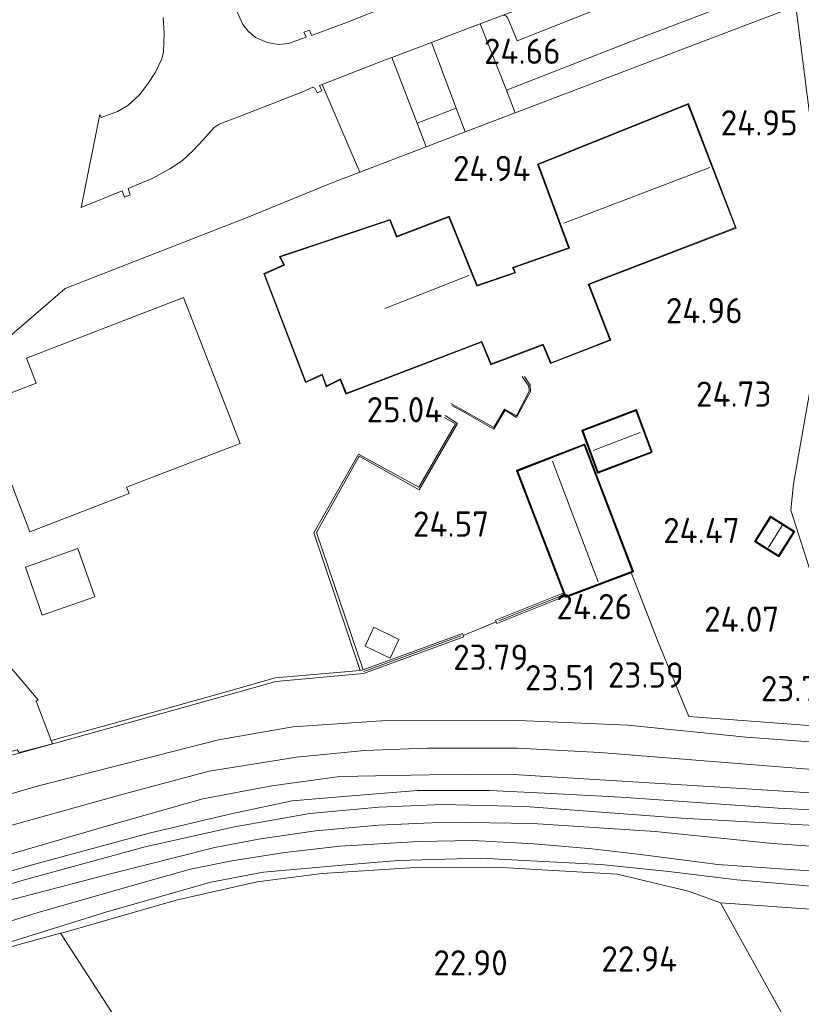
# Model space of a CAD drawing. Extents: x 196936 to 200438, y 361224 to 364196.
# Tile 74 of 256: x 197319 to 197375, y 363644 to 363715. Entities that reach past the tile are written whole.
import ezdxf
from ezdxf.enums import TextEntityAlignment as Align

# ---------------------------------------------------------------- set-up
doc = ezdxf.new("R2010")
doc.units = 0
for name, color, linetype, lineweight in [('B-ME-GR-GRAS-GV', 60, 'Continuous', 13), ('B-ME-GW-TALUD_KRUIN-G', 90, 'Continuous', 18), ('B-ME-GW-TALUD_TEEN-G', 90, 'Continuous', 18), ('B-ME-IE-TERREINAFSCHEIDING_DOORGANG-G', 210, 'Continuous', 18), ('B-ME-IE-TERREINAFSCHEIDING_KUNSTMATIG_HEKWERK-G', 20, 'IE-TERREINAFSCHEIDING-KUNSTMATIG', 18), ('B-ME-IE-TERREINAFSCHEIDING_KUNSTMATIG_MUUR-GV', 90, 'Continuous', 18), ('B-ME-KG-KADASTRAAL_DAKRAND-G', 170, 'Continuous', 18), ('B-ME-KG-KADASTRAAL_NOK-G', 10, 'Continuous', 18), ('B-ME-OG-BEBOUWING_SCHUUR-GV', 7, 'Continuous', 35), ('B-ME-OG-BEBOUWING_WONINGBOUW-GV', 7, 'Continuous', 18), ('B-ME-OG-BREUKLIJN-G', 7, 'Continuous', 18), ('B-ME-OG-HOOGTELIJN-G', 7, 'Continuous', 18), ('B-ME-OG-HOOGTEPUNT-S', 7, 'Continuous', 25), ('B-ME-OG-TERREIN-GV', 7, 'Continuous', 18), ('B-ME-OG-TERREIN_GROEN_TUIN-GV', 7, 'Continuous', 18), ('B-ME-OG-TERREIN_GROEN_TUIN_TUINBOUW-GV', 7, 'Continuous', 18), ('B-ME-OG-WATER_SLOOT-G', 120, 'Continuous', 18), ('B-ME-OG-WATER_SLOOT-GV', 120, 'Continuous', 18), ('B-ME-OG-WEG_PARKEERSECTIE-GV', 7, 'Continuous', 18), ('B-ME-VH-VERHARDING_ASFALT-GV', 252, 'Continuous', 18), ('B-ME-VH-VERHARDING_BETON-GV', 252, 'Continuous', 18), ('B-ME-VH-VERHARDING_TEGEL-GV', 252, 'Continuous', 18)]:
    doc.layers.add(name, color=color, linetype=linetype, lineweight=lineweight)
doc.styles.add('NLCS-ISO-ANNOTATIVE-T18', font='NLCS-ISO.ttf', dxfattribs={"height": 1.8})
doc.linetypes.add('IE-TERREINAFSCHEIDING-KUNSTMATIG', pattern='A,4,[82,NLCS.SHX,S=0.75,R=90,X=0,Y=0],4,-2', length=10)

# ---------------------------------------------------------------- blocks, each defined once
blk = doc.blocks.new('SAL-HOOGTELABEL-SO')
at = {"color": 0, "linetype": 'ByBlock', "lineweight": -2, "style": 'NLCS-ISO-ANNOTATIVE-T18'}
blk.add_attdef('HOOGTE', text='', height=1.8, dxfattribs=at).set_placement((2.788, 0), align=Align.RIGHT)

msp = doc.modelspace()

# ---------------------------------------------------------------- linework, layer by layer
at = {"layer": 'B-ME-GR-GRAS-GV'}
for points in [[(197375.139, 363717.807, 24.819), (197362.545, 363713.015, 24.819), (197353.609, 363709.524, 24.844), (197351.746, 363714.257, 24.723), (197353.366, 363714.878, 24.677), (197353.566, 363714.825, 24.713), (197353.691, 363714.697, 24.726), (197354.367, 363713.043, 24.75), (197365.256, 363717.363, 24.652), (197364.668, 363718.926, 24.664), (197364.752, 363719.135, 24.664), (197365.078, 363719.357, 24.664), (197370.045, 363721.248, 24.677), (197373.428, 363722.491, 24.709)], [(197350.039, 363708.241, 24.856), (197347.238, 363707.176, 24.853), (197345.432, 363711.859, 24.73), (197348.259, 363712.928, 24.758)]]:
    msp.add_polyline3d(points, close=True, dxfattribs=at)
for points in [[(197346, 363715.839, 24.757), (197342.277, 363714.37, 24.77), (197339.725, 363713.428, 24.798), (197339.585, 363713.799, 24.786), (197339.169, 363713.653, 24.774), (197339.34, 363713.291, 24.786), (197338.082, 363712.842, 24.807), (197337.35, 363712.771, 24.819), (197336.569, 363712.918, 24.831), (197335.738, 363713.27, 24.893), (197335.196, 363713.731, 24.917), (197334.822, 363714.206, 24.954), (197334.407, 363715.156, 24.929)], [(197375.2, 363707.856, 24.974), (197374.229, 363715.52, 24.848)], [(197375.187, 363675.515, 24.337), (197373.876, 363679.594, 24.508), (197374.069, 363681.488, 24.606), (197375.238, 363688.077, 24.815)], [(197315.437, 363661.351, 23.866), (197325.732, 363664.195, 24.006), (197333.964, 363666.488, 24.018), (197337.165, 363667.405, 24.018), (197342.909, 363667.91, 24.018), (197343.21, 363667.937, 24.018), (197343.49, 363667.987, 24.276), (197350.566, 363670.587, 24.312), (197350.534, 363670.675, 24.368), (197352.887, 363671.65, 24.367), (197352.934, 363671.534, 24.288), (197357.796, 363673.485, 24.567), (197357.824, 363673.411, 24.567), (197362.491, 363675.168, 24.567), (197364.424, 363670.198, 24.08), (197366.598, 363664.908, 23.577), (197378.034, 363664.036, 23.737)], [(197314.853, 363658.399, 23.711), (197320.268, 363659.974, 23.706), (197333.097, 363663.24, 23.768), (197338.389, 363664.157, 23.78), (197344.713, 363664.594, 23.755), (197353.897, 363664.642, 23.535), (197362.255, 363664.276, 23.596), (197370.684, 363663.418, 23.657), (197380.756, 363662.699, 23.657)], [(197380.756, 363662.699, 23.657), (197370.684, 363663.418, 23.657), (197362.255, 363664.276, 23.596), (197353.897, 363664.642, 23.535), (197344.713, 363664.594, 23.755), (197338.389, 363664.157, 23.78), (197333.097, 363663.24, 23.768), (197320.268, 363659.974, 23.706), (197314.853, 363658.399, 23.711)], [(197376.049, 363661.073, 21.599), (197360.256, 363662.333, 21.685), (197354.389, 363662.648, 21.636), (197347.968, 363662.648, 21.685), (197343.507, 363662.487, 21.685), (197338.64, 363661.999, 21.612), (197332.435, 363661, 21.612), (197326.291, 363659.376, 21.538), (197318.454, 363657.189, 21.624)], [(197318.454, 363657.189, 21.624), (197326.291, 363659.376, 21.538), (197332.435, 363661, 21.612), (197338.64, 363661.999, 21.612), (197343.507, 363662.487, 21.685), (197347.968, 363662.648, 21.685), (197354.389, 363662.648, 21.636), (197360.256, 363662.333, 21.685), (197376.049, 363661.073, 21.599)], [(197315.143, 363654.201, 21.546), (197325.34, 363657.155, 21.387), (197331.98, 363659.03, 21.497), (197336.885, 363659.96, 21.46), (197341.741, 363660.629, 21.411), (197348.109, 363660.744, 21.411), (197353.702, 363660.796, 21.472), (197368.426, 363659.902, 21.509), (197379.028, 363659.218, 21.485)], [(197379.028, 363659.218, 21.485), (197368.426, 363659.902, 21.509), (197353.702, 363660.796, 21.472), (197348.109, 363660.744, 21.411), (197341.741, 363660.629, 21.411), (197336.885, 363659.96, 21.46), (197331.98, 363659.03, 21.497), (197325.34, 363657.155, 21.387), (197315.143, 363654.201, 21.546)], [(197379.205, 363658.053, 20.472), (197372.98, 363658.375, 20.472), (197361.765, 363659.145, 20.472), (197356.313, 363659.441, 20.472), (197352.411, 363659.624, 20.472), (197347.279, 363659.635, 20.472), (197342.005, 363659.208, 20.472), (197338.337, 363658.883, 20.472), (197334.083, 363657.995, 20.472), (197328.147, 363656.601, 20.472), (197320.163, 363654.426, 20.472), (197314.722, 363652.879, 20.472)], [(197313.505, 363651.589, 20.472), (197319.178, 363653.25, 20.472), (197327.858, 363655.623, 20.472), (197334.234, 363657.053, 20.472), (197339.604, 363657.985, 20.472), (197344.526, 363658.448, 20.472), (197349.035, 363658.63, 20.472), (197354.95, 363658.486, 20.472), (197366.079, 363657.657, 20.472), (197377.693, 363657.021, 20.472)], [(197386.693, 363654.867, 21.779), (197372.586, 363655.854, 21.791), (197364.2, 363656.704, 21.607), (197355.491, 363657.27, 21.632), (197349.328, 363657.371, 21.644), (197344.528, 363657.155, 21.595), (197340.007, 363656.751, 21.595), (197335.931, 363656.173, 21.619), (197332.84, 363655.575, 21.619), (197325.294, 363653.661, 21.607), (197317.093, 363651.528, 21.448)], [(197317.093, 363651.528, 21.448), (197325.294, 363653.661, 21.607), (197332.84, 363655.575, 21.619), (197335.931, 363656.173, 21.619), (197340.007, 363656.751, 21.595), (197344.528, 363657.155, 21.595), (197349.328, 363657.371, 21.644), (197355.491, 363657.27, 21.632), (197364.2, 363656.704, 21.607), (197372.586, 363655.854, 21.791), (197386.693, 363654.867, 21.779)], [(197312.926, 363648.661, 21.552), (197320.247, 363650.947, 21.509), (197327.301, 363652.953, 21.644), (197331.097, 363654.033, 21.668), (197334.053, 363654.627, 21.681), (197337.814, 363655.204, 21.668), (197341.732, 363655.662, 21.632), (197347.362, 363655.991, 21.668), (197351.22, 363656.056, 21.717), (197355.564, 363655.835, 21.705), (197359.716, 363655.47, 21.705), (197363.364, 363655.051, 21.693), (197368.679, 363654.347, 21.73), (197386.542, 363653.115, 22.207)], [(197386.542, 363653.115, 22.207), (197368.679, 363654.347, 21.73), (197363.364, 363655.051, 21.693), (197359.716, 363655.47, 21.705), (197355.564, 363655.835, 21.705), (197351.22, 363656.056, 21.717), (197347.362, 363655.991, 21.668), (197341.732, 363655.662, 21.632), (197337.814, 363655.204, 21.668), (197334.053, 363654.627, 21.681), (197331.097, 363654.033, 21.668), (197327.301, 363652.953, 21.644), (197320.247, 363650.947, 21.509), (197312.926, 363648.661, 21.552)], [(197428.703, 363656.317, 22.596), (197422.33, 363654.587, 23.098), (197416.795, 363652.938, 23.429), (197409.834, 363650.869, 23.209), (197400.892, 363648.935, 23.221), (197381.33, 363650.757, 23.196), (197368.862, 363651.629, 22.976), (197366.594, 363652.461, 22.878), (197361.493, 363653.664, 22.841), (197353.278, 363654.152, 22.927), (197346.734, 363654.13, 22.89), (197340.473, 363653.711, 22.902), (197335.841, 363653.118, 22.804), (197330.086, 363651.81, 22.743), (197322.066, 363649.523, 22.768), (197321.84, 363649.461, 22.769), (197314.286, 363647.399, 22.829)], [(197316.882, 363648.425, 22.795), (197325.135, 363650.997, 22.771), (197332.537, 363653.102, 22.808), (197336.291, 363653.8, 22.82), (197342.17, 363654.337, 22.795), (197345.911, 363654.649, 22.857), (197351.747, 363654.804, 22.844), (197360.328, 363654.352, 22.808), (197365.176, 363653.87, 22.697), (197370.029, 363653.254, 22.697), (197382.213, 363652.226, 23.053)], [(197382.213, 363652.226, 23.053), (197370.029, 363653.254, 22.697), (197365.176, 363653.87, 22.697), (197360.328, 363654.352, 22.808), (197351.747, 363654.804, 22.844), (197345.911, 363654.649, 22.857), (197342.17, 363654.337, 22.795), (197336.291, 363653.8, 22.82), (197332.537, 363653.102, 22.808), (197325.135, 363650.997, 22.771), (197316.882, 363648.425, 22.795)], [(197326.81, 363641.773, 23.039), (197321.84, 363649.461, 22.769), (197322.066, 363649.523, 22.768), (197330.086, 363651.81, 22.743), (197335.841, 363653.118, 22.804), (197340.473, 363653.711, 22.902), (197346.734, 363654.13, 22.89), (197353.278, 363654.152, 22.927), (197361.493, 363653.664, 22.841), (197366.594, 363652.461, 22.878), (197368.862, 363651.629, 22.976), (197374.401, 363641.648, 23.245)]]:
    msp.add_polyline3d(points, dxfattribs=at)
at = {"layer": 'B-ME-GW-TALUD_KRUIN-G'}
for points in [[(197314.853, 363658.399, 23.711), (197320.268, 363659.974, 23.706), (197333.097, 363663.24, 23.768), (197338.389, 363664.157, 23.78), (197344.713, 363664.594, 23.755), (197353.897, 363664.642, 23.535), (197362.255, 363664.276, 23.596), (197370.684, 363663.418, 23.657), (197380.756, 363662.699, 23.657), (197388.344, 363661.985, 23.694), (197395.767, 363661.586, 23.633), (197397.96, 363661.547, 23.388)], [(197312.655, 363647.292, 22.795), (197316.882, 363648.425, 22.795), (197325.135, 363650.997, 22.771), (197332.537, 363653.102, 22.808), (197336.291, 363653.8, 22.82), (197342.17, 363654.337, 22.795), (197345.911, 363654.649, 22.857), (197351.747, 363654.804, 22.844), (197360.328, 363654.352, 22.808), (197365.176, 363653.87, 22.697), (197370.029, 363653.254, 22.697), (197382.213, 363652.226, 23.053), (197399.5, 363650.878, 23.004), (197404.297, 363651.155, 23.028), (197407.786, 363652.666, 23.053), (197408.665, 363653.758, 23.077), (197409.413, 363655.502, 23.016)]]:
    msp.add_polyline3d(points, dxfattribs=at)
at = {"layer": 'B-ME-GW-TALUD_TEEN-G'}
for points in [[(197397.832, 363660.382, 22.481), (197393.958, 363660.327, 22.187), (197385.533, 363660.495, 21.722), (197376.049, 363661.073, 21.599), (197360.256, 363662.333, 21.685), (197354.389, 363662.648, 21.636), (197347.968, 363662.648, 21.685), (197343.507, 363662.487, 21.685), (197338.64, 363661.999, 21.612), (197332.435, 363661, 21.612), (197326.291, 363659.376, 21.538), (197318.454, 363657.189, 21.624), (197314.391, 363656.068, 21.682)], [(197407.669, 363653.556, 22.844), (197406.249, 363652.537, 22.869), (197404.28, 363651.936, 22.771), (197401.243, 363651.866, 22.477), (197397.805, 363652.126, 22.403), (197386.542, 363653.115, 22.207), (197368.679, 363654.347, 21.73), (197363.364, 363655.051, 21.693), (197359.716, 363655.47, 21.705), (197355.564, 363655.835, 21.705), (197351.22, 363656.056, 21.717), (197347.362, 363655.991, 21.668), (197341.732, 363655.662, 21.632), (197337.814, 363655.204, 21.668), (197334.053, 363654.627, 21.681), (197331.097, 363654.033, 21.668), (197327.301, 363652.953, 21.644), (197320.247, 363650.947, 21.509), (197312.926, 363648.661, 21.552)]]:
    msp.add_polyline3d(points, dxfattribs=at)
at = {"layer": 'B-ME-IE-TERREINAFSCHEIDING_DOORGANG-G'}
msp.add_polyline3d([(197350.534, 363670.675, 24.368), (197352.887, 363671.65, 24.367)], dxfattribs=at)
at = {"layer": 'B-ME-IE-TERREINAFSCHEIDING_KUNSTMATIG_HEKWERK-G'}
for points in [[(197376.064, 363699.746, 24.986), (197376.34, 363696.925, 24.962), (197375.238, 363688.077, 24.815), (197374.069, 363681.488, 24.606), (197373.876, 363679.594, 24.508), (197375.187, 363675.515, 24.337), (197376.751, 363669.532, 24.251), (197377.524, 363666.333, 24.018), (197378.034, 363664.036, 23.737), (197366.598, 363664.908, 23.577), (197364.424, 363670.198, 24.08), (197362.491, 363675.168, 24.567)], [(197353.077, 363671.727, 24.351), (197357.751, 363673.601, 24.568)], [(197343.447, 363668.104, 24.325), (197350.353, 363670.642, 24.397)], [(197366.594, 363652.461, 22.878), (197361.493, 363653.664, 22.841), (197353.278, 363654.152, 22.927), (197346.734, 363654.13, 22.89), (197340.473, 363653.711, 22.902), (197335.841, 363653.118, 22.804), (197330.086, 363651.81, 22.743), (197322.066, 363649.523, 22.768), (197321.84, 363649.461, 22.769), (197314.286, 363647.399, 22.829), (197312.587, 363646.946, 22.837)], [(197366.594, 363652.461, 22.878), (197368.862, 363651.629, 22.976), (197374.401, 363641.648, 23.245), (197377.85, 363636.926, 23.588), (197383.517, 363628.492, 24.176), (197390.346, 363616.801, 24.754)], [(197409.834, 363650.869, 23.209), (197400.892, 363648.935, 23.221), (197381.33, 363650.757, 23.196), (197368.862, 363651.629, 22.976)], [(197321.84, 363649.461, 22.769), (197326.81, 363641.773, 23.039), (197332.887, 363632.738, 23.37), (197340.289, 363621.761, 23.933), (197345.597, 363613.724, 24.472), (197346.308, 363612.598, 24.532)]]:
    msp.add_polyline3d(points, dxfattribs=at)
at = {"layer": 'B-ME-IE-TERREINAFSCHEIDING_KUNSTMATIG_MUUR-GV'}
for points in [[(197357.796, 363673.485, 24.567), (197352.934, 363671.534, 24.288), (197352.887, 363671.65, 24.367), (197352.841, 363671.766, 24.447), (197357.706, 363673.718, 24.569), (197357.751, 363673.601, 24.568)], [(197325.732, 363664.195, 24.006), (197315.437, 363661.351, 23.866), (197315.464, 363661.488, 25.244), (197315.491, 363661.625, 24.991), (197318.754, 363662.527, 24.971), (197318.895, 363662.341, 24.971), (197321.251, 363662.965, 24.971), (197321.165, 363663.192, 24.971), (197325.665, 363664.436, 24.864), (197333.896, 363666.728, 24.851), (197337.119, 363667.652, 24.9), (197343.188, 363668.186, 24.925), (197343.404, 363668.222, 24.423), (197350.48, 363670.822, 24.459), (197350.534, 363670.675, 24.368), (197350.566, 363670.587, 24.312), (197343.49, 363667.987, 24.276), (197343.21, 363667.937, 24.018), (197342.909, 363667.91, 24.018), (197337.165, 363667.405, 24.018), (197333.964, 363666.488, 24.018)]]:
    msp.add_polyline3d(points, close=True, dxfattribs=at)
at = {"layer": 'B-ME-KG-KADASTRAAL_DAKRAND-G'}
for points in [[(197356.786, 363690.11, 27.911), (197356.227, 363691.428, 27.935), (197352.518, 363690.018, 27.96), (197351.849, 363691.626, 27.666), (197342.203, 363687.939, 27.666), (197341.794, 363688.95, 27.58), (197340.786, 363688.458, 28.977), (197340.49, 363689.28, 28.805), (197339.319, 363688.755, 27.678), (197336.374, 363696.425, 27.605), (197337.784, 363697.059, 27.58), (197337.509, 363697.645, 27.531), (197345.289, 363700.255, 29.124), (197345.782, 363699.054, 28.952), (197349.507, 363700.476, 28.683), (197351.498, 363695.566, 27.899), (197354.263, 363696.501, 27.911), (197354.12, 363696.858, 27.935), (197358.096, 363698.262, 27.874), (197355.896, 363704.217, 28.646), (197366.545, 363708.513, 28.523), (197369.922, 363699.731, 28.536), (197359.434, 363695.709, 27.923), (197360.974, 363691.736, 27.874)], [(197360.152, 363682.321, 26.723), (197359.067, 363685.253, 26.759), (197362.829, 363686.69, 26.649), (197363.914, 363683.758, 26.661)], [(197357.853, 363673.475, 27.041), (197354.411, 363682.391, 27.053), (197359.146, 363684.227, 27.09), (197362.577, 363675.254, 27.004)], [(197373.008, 363676.373, 27.249), (197371.382, 363677.39, 27.225), (197372.443, 363679.086, 27.2), (197374.069, 363678.068, 27.262)]]:
    msp.add_polyline3d(points, close=True, dxfattribs=at)
at = {"layer": 'B-ME-KG-KADASTRAAL_NOK-G'}
for points in [[(197357.689, 363700.048, 33.056), (197368.106, 363704.009, 33.08)], [(197344.942, 363693.968, 31.966), (197350.925, 363696.326, 31.953)], [(197363.152, 363685.142, 27.237), (197359.782, 363683.862, 27.249)], [(197356.9, 363683.104, 29.197), (197360.138, 363674.486, 29.271)], [(197372.278, 363676.953, 28.009), (197373.259, 363678.504, 27.972)]]:
    msp.add_polyline3d(points, dxfattribs=at)
at = {"layer": 'B-ME-OG-BEBOUWING_SCHUUR-GV'}
for points in [[(197363.978, 363683.729, 24.701), (197360.123, 363682.257, 24.689), (197359.003, 363685.282, 24.689), (197362.858, 363686.754, 24.775)], [(197362.491, 363675.168, 24.567), (197357.824, 363673.411, 24.567), (197357.796, 363673.485, 24.567), (197357.751, 363673.601, 24.568), (197357.706, 363673.718, 24.569), (197354.346, 363682.419, 24.64), (197359.175, 363684.291, 24.689), (197362.642, 363675.225, 24.567)], [(197374.138, 363678.084, 24.456), (197373.023, 363676.304, 24.456), (197371.313, 363677.375, 24.456), (197372.427, 363679.155, 24.456)]]:
    msp.add_polyline3d(points, close=True, dxfattribs=at)
at = {"layer": 'B-ME-OG-BEBOUWING_WONINGBOUW-GV'}
msp.add_polyline3d([(197359.499, 363695.68, 25.032), (197361.039, 363691.708, 25.032), (197356.759, 363690.046, 25.032), (197356.2, 363691.364, 25.032), (197352.491, 363689.954, 25.032), (197351.822, 363691.562, 25.032), (197342.175, 363687.875, 25.032), (197341.766, 363688.88, 25.032), (197340.759, 363688.382, 25.032), (197340.467, 363689.215, 25.032), (197339.29, 363688.689, 25.032), (197336.311, 363696.451, 25.032), (197337.717, 363697.083, 25.032), (197337.44, 363697.675, 25.032), (197345.318, 363700.318, 25.032), (197345.809, 363699.118, 25.032), (197349.535, 363700.54, 25.032), (197351.527, 363695.629, 25.032), (197354.197, 363696.532, 25.032), (197354.054, 363696.888, 25.032), (197358.031, 363698.292, 25.032), (197355.833, 363704.245, 25.032), (197366.574, 363708.579, 25.032), (197369.987, 363699.702, 25.093)], close=True, dxfattribs=at)
at = {"layer": 'B-ME-OG-BREUKLIJN-G'}
for points in [[(197354.893, 363689.116, 25.06), (197355.3, 363688.5, 24.888), (197355.322, 363688.062, 24.79), (197354.33, 363686.213, 24.717), (197353.528, 363686.724, 24.729), (197352.718, 363685.365, 24.729), (197350.555, 363686.597, 24.766), (197349.717, 363687.069, 24.986)], [(197349.237, 363686.352, 25.047), (197350.132, 363685.779, 24.766), (197347.399, 363681.056, 24.753), (197343.121, 363683.45, 24.778), (197340.074, 363678.009, 24.815), (197343.404, 363668.222, 24.423)]]:
    msp.add_polyline3d(points, dxfattribs=at)
at = {"layer": 'B-ME-OG-HOOGTELIJN-G'}
for points in [[(197349.652, 363687.201, 25.133), (197352.711, 363685.486, 25.096), (197353.481, 363686.793, 25.109), (197354.32, 363686.32, 25.096), (197355.221, 363688.081, 25.084), (197355.214, 363688.441, 25.096), (197354.731, 363689.131, 25.035)], [(197343.188, 363668.186, 24.925), (197339.889, 363677.983, 25.06), (197343.057, 363683.582, 25.109), (197347.357, 363681.229, 25.06), (197349.976, 363685.748, 25.182), (197349.166, 363686.215, 25.158)]]:
    msp.add_polyline3d(points, dxfattribs=at)
at = {"layer": 'B-ME-OG-TERREIN-GV'}
msp.add_polyline3d([(197374.401, 363641.648, 23.245), (197368.862, 363651.629, 22.976), (197381.33, 363650.757, 23.196), (197400.892, 363648.935, 23.221), (197409.834, 363650.869, 23.209), (197416.795, 363652.938, 23.429), (197422.33, 363654.587, 23.098), (197428.703, 363656.317, 22.596), (197429.875, 363654.913, 22.572), (197434.51, 363649.519, 22.549), (197436.396, 363650.315, 22.561), (197438.954, 363652.527, 22.341), (197442.257, 363651.469, 22.292), (197444.609, 363648.944, 22.218), (197450.582, 363641.576, 22.426)], dxfattribs=at)
at = {"layer": 'B-ME-OG-TERREIN_GROEN_TUIN-GV'}
for points in [[(197313.293, 363687.773, 25.142), (197322.175, 363695.406, 24.938), (197333.419, 363699.787, 24.897), (197335.004, 363700.416, 24.897), (197341.003, 363702.861, 24.909), (197343.169, 363703.685, 24.905), (197347.891, 363705.483, 24.897), (197350.681, 363706.552, 24.892), (197354.242, 363707.917, 24.885), (197365.838, 363712.316, 24.848), (197374.229, 363715.52, 24.848), (197375.2, 363707.856, 24.974)], [(197375.238, 363688.077, 24.815), (197374.069, 363681.488, 24.606), (197373.876, 363679.594, 24.508), (197375.187, 363675.515, 24.337)], [(197378.034, 363664.036, 23.737), (197366.598, 363664.908, 23.577), (197364.424, 363670.198, 24.08), (197362.491, 363675.168, 24.567), (197362.642, 363675.225, 24.567), (197359.175, 363684.291, 24.689), (197354.346, 363682.419, 24.64), (197357.706, 363673.718, 24.569), (197352.841, 363671.766, 24.447), (197352.887, 363671.65, 24.367), (197350.534, 363670.675, 24.368), (197350.48, 363670.822, 24.459), (197343.404, 363668.222, 24.423), (197343.188, 363668.186, 24.925), (197337.119, 363667.652, 24.9), (197333.896, 363666.728, 24.851), (197325.665, 363664.436, 24.864), (197321.165, 363663.192, 24.971), (197320.108, 363665.985, 24.971), (197320.237, 363666.095, 24.971), (197317.663, 363669.11, 24.971)]]:
    msp.add_polyline3d(points, dxfattribs=at)
for points in [[(197355.833, 363704.245, 25.032), (197358.031, 363698.292, 25.032), (197354.054, 363696.888, 25.032), (197354.197, 363696.532, 25.032), (197351.527, 363695.629, 25.032), (197349.535, 363700.54, 25.032), (197345.809, 363699.118, 25.032), (197345.318, 363700.318, 25.032), (197337.44, 363697.675, 25.032), (197337.717, 363697.083, 25.032), (197336.311, 363696.451, 25.032), (197339.29, 363688.689, 25.032), (197340.467, 363689.215, 25.032), (197340.759, 363688.382, 25.032), (197341.766, 363688.88, 25.032), (197342.175, 363687.875, 25.032), (197351.822, 363691.562, 25.032), (197352.491, 363689.954, 25.032), (197356.2, 363691.364, 25.032), (197356.759, 363690.046, 25.032), (197361.039, 363691.708, 25.032), (197359.499, 363695.68, 25.032), (197369.987, 363699.702, 25.093), (197366.574, 363708.579, 25.032)], [(197334.627, 363684.361, 25.093), (197330.603, 363694.761, 25.167), (197319.397, 363690.426, 25.167), (197320.086, 363688.646, 25.167), (197316.149, 363687.123, 25.167), (197319.657, 363678.056, 25.167), (197326.717, 363680.788, 25.093), (197326.545, 363681.234, 25.167)], [(197359.003, 363685.282, 24.689), (197360.123, 363682.257, 24.689), (197363.978, 363683.729, 24.701), (197362.858, 363686.754, 24.775)], [(197371.313, 363677.375, 24.456), (197373.023, 363676.304, 24.456), (197374.138, 363678.084, 24.456), (197372.427, 363679.155, 24.456)], [(197319.327, 363675.547, 25.069), (197320.525, 363672.125, 25.069), (197324.275, 363673.438, 25.069), (197323.077, 363676.859, 25.069)], [(197343.543, 363669.91, 24.518), (197345.327, 363669.05, 24.518), (197345.938, 363670.386, 24.518), (197344.158, 363671.261, 24.518)]]:
    msp.add_polyline3d(points, close=True, dxfattribs=at)
at = {"layer": 'B-ME-OG-TERREIN_GROEN_TUIN_TUINBOUW-GV'}
msp.add_polyline3d([(197332.54, 363591.878, 24.982), (197318.011, 363570.501, 25.232), (197316.981, 363576.928, 25.108), (197316.045, 363576.406, 25.107), (197314.049, 363586.288, 24.801), (197323.788, 363601.167, 24.446), (197315.834, 363610.093, 23.895), (197307.212, 363619.779, 23.411), (197312.587, 363646.946, 22.837), (197314.286, 363647.399, 22.829), (197321.84, 363649.461, 22.769), (197326.81, 363641.773, 23.039), (197332.887, 363632.738, 23.37), (197340.289, 363621.761, 23.933), (197345.597, 363613.724, 24.472), (197346.308, 363612.598, 24.532)], close=True, dxfattribs=at)
at = {"layer": 'B-ME-OG-WATER_SLOOT-G'}
for points in [[(197409.413, 363655.502, 23.016), (197409.543, 363656.585, 23.016), (197409.152, 363657.288, 22.955), (197407.999, 363658.314, 22.844), (197406.594, 363658.803, 22.71), (197405.048, 363659.095, 22.661), (197395.686, 363658.662, 22.06), (197388.46, 363658.755, 21.644), (197379.028, 363659.218, 21.485), (197368.426, 363659.902, 21.509), (197353.702, 363660.796, 21.472), (197348.109, 363660.744, 21.411), (197341.741, 363660.629, 21.411), (197336.885, 363659.96, 21.46), (197331.98, 363659.03, 21.497), (197325.34, 363657.155, 21.387), (197315.143, 363654.201, 21.546), (197313.953, 363653.849, 21.547)], [(197313.273, 363650.413, 21.489), (197317.093, 363651.528, 21.448), (197325.294, 363653.661, 21.607), (197332.84, 363655.575, 21.619), (197335.931, 363656.173, 21.619), (197340.007, 363656.751, 21.595), (197344.528, 363657.155, 21.595), (197349.328, 363657.371, 21.644), (197355.491, 363657.27, 21.632), (197364.2, 363656.704, 21.607), (197372.586, 363655.854, 21.791), (197386.693, 363654.867, 21.779), (197398.416, 363653.223, 22.305), (197404.975, 363652.763, 22.795), (197406.414, 363653.015, 22.82), (197407.669, 363653.556, 22.844), (197409.413, 363655.502, 23.016)]]:
    msp.add_polyline3d(points, dxfattribs=at)
at = {"layer": 'B-ME-OG-WATER_SLOOT-GV'}
for points in [[(197314.722, 363652.879, 20.472), (197320.163, 363654.426, 20.472), (197328.147, 363656.601, 20.472), (197334.083, 363657.995, 20.472), (197338.337, 363658.883, 20.472), (197342.005, 363659.208, 20.472), (197347.279, 363659.635, 20.472), (197352.411, 363659.624, 20.472), (197356.313, 363659.441, 20.472), (197361.765, 363659.145, 20.472), (197372.98, 363658.375, 20.472), (197379.205, 363658.053, 20.472)], [(197377.693, 363657.021, 20.472), (197366.079, 363657.657, 20.472), (197354.95, 363658.486, 20.472), (197349.035, 363658.63, 20.472), (197344.526, 363658.448, 20.472), (197339.604, 363657.985, 20.472), (197334.234, 363657.053, 20.472), (197327.858, 363655.623, 20.472), (197319.178, 363653.25, 20.472), (197313.505, 363651.589, 20.472)]]:
    msp.add_polyline3d(points, dxfattribs=at)
at = {"layer": 'B-ME-OG-WEG_PARKEERSECTIE-GV'}
msp.add_polyline3d([(197365.256, 363717.363, 24.652), (197354.367, 363713.043, 24.75), (197353.691, 363714.697, 24.726), (197353.566, 363714.825, 24.713), (197353.366, 363714.878, 24.677), (197364.752, 363719.135, 24.664), (197364.668, 363718.926, 24.664)], close=True, dxfattribs=at)
at = {"layer": 'B-ME-VH-VERHARDING_ASFALT-GV'}
for points in [[(197334.407, 363715.156, 24.929), (197334.822, 363714.206, 24.954), (197335.196, 363713.731, 24.917), (197335.738, 363713.27, 24.893), (197336.569, 363712.918, 24.831), (197337.35, 363712.771, 24.819), (197338.082, 363712.842, 24.807), (197339.34, 363713.291, 24.786), (197339.169, 363713.653, 24.774), (197339.585, 363713.799, 24.786), (197339.725, 363713.428, 24.798), (197342.277, 363714.37, 24.77), (197346, 363715.839, 24.757)], [(197353.366, 363714.878, 24.677), (197351.746, 363714.257, 24.723), (197349.914, 363713.554, 24.775), (197348.259, 363712.928, 24.758), (197345.432, 363711.859, 24.73), (197345.03, 363711.707, 24.726), (197340.468, 363709.924, 24.761), (197340.279, 363709.85, 24.762), (197340.462, 363709.471, 24.787), (197340.12, 363709.326, 24.738), (197339.946, 363709.673, 24.738), (197339.822, 363709.727, 24.75), (197339.038, 363709.381, 24.738), (197334.643, 363707.666, 24.775), (197333.143, 363707.096, 24.787), (197332.771, 363706.867, 24.787), (197331.97, 363705.956, 24.775), (197331.314, 363705.256, 24.738), (197330.532, 363704.521, 24.738), (197329.624, 363703.914, 24.738), (197328.405, 363703.246, 24.689), (197326.665, 363702.512, 24.75), (197326.806, 363702.066, 24.726), (197326.401, 363701.903, 24.726), (197326.217, 363702.357, 24.701), (197323.314, 363701.165, 24.805), (197324.626, 363707.796, 24.827), (197324.724, 363707.57, 24.832), (197325.699, 363707.939, 24.869), (197325.884, 363708.009, 24.869), (197326.624, 363708.438, 24.832), (197327.455, 363709.195, 24.808), (197328.05, 363709.965, 24.832), (197328.597, 363710.805, 24.869), (197329.046, 363711.753, 24.869), (197329.171, 363712.261, 24.861), (197329.23, 363713.576, 24.837), (197329.15, 363714.7, 24.861)]]:
    msp.add_polyline3d(points, dxfattribs=at)
at = {"layer": 'B-ME-VH-VERHARDING_BETON-GV'}
for points in [[(197354.242, 363707.917, 24.885), (197350.681, 363706.552, 24.892), (197350.039, 363708.241, 24.856), (197348.259, 363712.928, 24.758), (197349.914, 363713.554, 24.775), (197351.746, 363714.257, 24.723), (197353.609, 363709.524, 24.844)], [(197347.891, 363705.483, 24.897), (197343.169, 363703.685, 24.905), (197342.463, 363705.279, 24.872), (197340.468, 363709.924, 24.761), (197345.03, 363711.707, 24.726), (197345.432, 363711.859, 24.73), (197347.238, 363707.176, 24.853)]]:
    msp.add_polyline3d(points, close=True, dxfattribs=at)
at = {"layer": 'B-ME-VH-VERHARDING_TEGEL-GV'}
for points in [[(197365.838, 363712.316, 24.848), (197354.242, 363707.917, 24.885), (197353.609, 363709.524, 24.844), (197362.545, 363713.015, 24.819), (197375.139, 363717.807, 24.819), (197373.428, 363722.491, 24.709), (197375.217, 363723.148, 24.725), (197377.564, 363716.793, 24.848), (197374.229, 363715.52, 24.848)], [(197350.681, 363706.552, 24.892), (197347.891, 363705.483, 24.897), (197347.238, 363707.176, 24.853), (197350.039, 363708.241, 24.856)]]:
    msp.add_polyline3d(points, close=True, dxfattribs=at)

# ---------------------------------------------------------------- block references
at = {"layer": 'B-ME-OG-HOOGTEPUNT-S'}
for p, values in [((197354.677, 363711.397, 24.661), {'HOOGTE': '24.66'}), ((197371.573, 363706.295, 24.952), {'HOOGTE': '24.95'}), ((197352.535, 363703.046, 24.941), {'HOOGTE': '24.94'}), ((197367.658, 363692.919, 24.962), {'HOOGTE': '24.96'}), ((197369.709, 363686.97, 24.726), {'HOOGTE': '24.73'}), ((197346.256, 363685.86, 25.038), {'HOOGTE': '25.04'}), ((197349.581, 363677.712, 24.57), {'HOOGTE': '24.57'}), ((197367.449, 363677.253, 24.468), {'HOOGTE': '24.47'}), ((197359.769, 363671.833, 24.264), {'HOOGTE': '24.26'}), ((197370.258, 363670.935, 24.067), {'HOOGTE': '24.07'}), ((197352.378, 363668.223, 23.791), {'HOOGTE': '23.79'}), ((197357.135, 363666.766, 23.512), {'HOOGTE': '23.51'}), ((197363.455, 363666.957, 23.587), {'HOOGTE': '23.59'}), ((197374.241, 363665.986, 23.77), {'HOOGTE': '23.77'}), ((197350.909, 363646.45, 22.898), {'HOOGTE': '22.90'}), ((197362.995, 363646.732, 22.937), {'HOOGTE': '22.94'})]:
    msp.add_blockref('SAL-HOOGTELABEL-SO', p, dxfattribs=at).add_auto_attribs(values)

doc.saveas('drawing.dxf')
